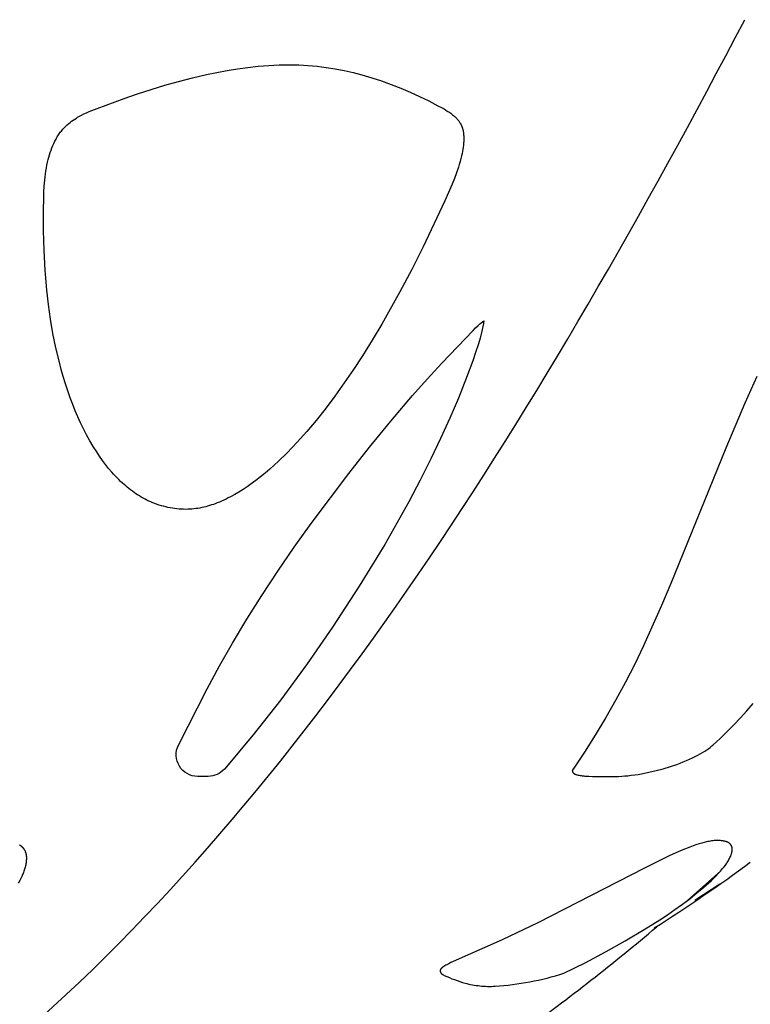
# Model space of a CAD drawing. Header units: millimetres. Extents: x 1250 to 1725, y 0 to 1655.
# Tile 42 of 256: x 1539 to 1556, y 223 to 246. Entities that reach past the tile are written whole.
import ezdxf

# ---------------------------------------------------------------- set-up
doc = ezdxf.new("R2010")
doc.units = ezdxf.units.MM
doc.header["$MEASUREMENT"] = 0
doc.layers.add('Crea2D$visibili$tangenti', color=7, linetype='Continuous', true_color=0x000000)

msp = doc.modelspace()

# ---------------------------------------------------------------- linework, layer by layer
at = {"layer": 'Crea2D$visibili$tangenti'}
for p, q in [((1554.165, 225.13), (1554.938, 225.819)), ((1554.916, 225.511), (1554.333, 225.13))]:
    msp.add_line(p, q, dxfattribs=at)
msp.add_lwpolyline([(1542.545, 234.19), (1542.493, 234.191), (1542.44, 234.194), (1542.388, 234.198), (1542.336, 234.203), (1542.284, 234.209), (1542.233, 234.217), (1542.181, 234.226), (1542.13, 234.236), (1542.079, 234.247), (1542.028, 234.26), (1541.978, 234.274), (1541.928, 234.289), (1541.878, 234.306), (1541.829, 234.323), (1541.78, 234.342), (1541.732, 234.363), (1541.687, 234.383), (1541.642, 234.404), (1541.598, 234.427), (1541.555, 234.45), (1541.512, 234.474), (1541.469, 234.5), (1541.427, 234.526), (1541.386, 234.553), (1541.345, 234.581), (1541.305, 234.61), (1541.265, 234.639), (1541.226, 234.67), (1541.188, 234.701), (1541.15, 234.732), (1541.112, 234.765), (1541.075, 234.798), (1541.032, 234.838), (1540.99, 234.879), (1540.949, 234.92), (1540.909, 234.963), (1540.869, 235.006), (1540.83, 235.049), (1540.754, 235.139), (1540.682, 235.231), (1540.611, 235.325), (1540.544, 235.421), (1540.479, 235.519), (1540.397, 235.649), (1540.319, 235.781), (1540.245, 235.916), (1540.174, 236.053), (1540.107, 236.191), (1540.043, 236.331), (1539.983, 236.473), (1539.925, 236.616), (1539.865, 236.776), (1539.808, 236.938), (1539.754, 237.101), (1539.704, 237.265), (1539.657, 237.431), (1539.613, 237.597), (1539.534, 237.931), (1539.466, 238.263), (1539.409, 238.597), (1539.361, 238.932), (1539.322, 239.268), (1539.284, 239.729), (1539.261, 240.19), (1539.249, 240.652), (1539.247, 241.115), (1539.25, 241.397), (1539.255, 241.538), (1539.263, 241.679), (1539.274, 241.819), (1539.282, 241.889), (1539.291, 241.959), (1539.301, 242.028), (1539.313, 242.098), (1539.326, 242.167), (1539.341, 242.236), (1539.354, 242.292), (1539.369, 242.347), (1539.385, 242.402), (1539.402, 242.456), (1539.42, 242.51), (1539.44, 242.563), (1539.462, 242.615), (1539.485, 242.667), (1539.51, 242.718), (1539.523, 242.743), (1539.536, 242.767), (1539.55, 242.792), (1539.564, 242.816), (1539.579, 242.84), (1539.594, 242.863), (1539.61, 242.887), (1539.626, 242.909), (1539.643, 242.932), (1539.66, 242.954), (1539.678, 242.976), (1539.696, 242.997), (1539.715, 243.018), (1539.734, 243.039), (1539.75, 243.054), (1539.765, 243.069), (1539.797, 243.099), (1539.83, 243.128), (1539.864, 243.155), (1539.898, 243.182), (1539.934, 243.208), (1539.97, 243.232), (1540.007, 243.255), (1540.036, 243.273), (1540.065, 243.289), (1540.094, 243.305), (1540.123, 243.321), (1540.183, 243.35), (1540.243, 243.378), (1540.305, 243.405), (1540.49, 243.479), (1541.112, 243.709), (1541.425, 243.817), (1541.741, 243.919), (1542.058, 244.015), (1542.377, 244.104), (1542.698, 244.186), (1543.021, 244.261), (1543.259, 244.311), (1543.498, 244.356), (1543.738, 244.396), (1543.979, 244.429), (1544.22, 244.455), (1544.463, 244.474), (1544.584, 244.48), (1544.706, 244.484), (1544.827, 244.486), (1544.949, 244.486), (1545.055, 244.486), (1545.161, 244.484), (1545.267, 244.48), (1545.373, 244.473), (1545.478, 244.465), (1545.584, 244.455), (1545.689, 244.443), (1545.794, 244.429), (1546.003, 244.395), (1546.211, 244.355), (1546.417, 244.308), (1546.622, 244.254), (1546.851, 244.187), (1547.077, 244.113), (1547.301, 244.032), (1547.522, 243.945), (1547.741, 243.852), (1547.958, 243.753), (1548.173, 243.65), (1548.385, 243.541), (1548.479, 243.491), (1548.525, 243.465), (1548.57, 243.438), (1548.615, 243.41), (1548.637, 243.395), (1548.659, 243.38), (1548.681, 243.365), (1548.702, 243.349), (1548.723, 243.333), (1548.743, 243.316), (1548.77, 243.292), (1548.783, 243.28), (1548.795, 243.268), (1548.808, 243.256), (1548.82, 243.243), (1548.832, 243.23), (1548.843, 243.217), (1548.854, 243.203), (1548.865, 243.19), (1548.875, 243.176), (1548.885, 243.161), (1548.895, 243.147), (1548.904, 243.132), (1548.912, 243.117), (1548.916, 243.109), (1548.92, 243.101), (1548.925, 243.092), (1548.929, 243.083), (1548.933, 243.074), (1548.937, 243.064), (1548.94, 243.055), (1548.944, 243.045), (1548.947, 243.035), (1548.95, 243.026), (1548.956, 243.006), (1548.961, 242.986), (1548.966, 242.966), (1548.97, 242.946), (1548.973, 242.925), (1548.976, 242.904), (1548.979, 242.884), (1548.98, 242.863), (1548.982, 242.842), (1548.983, 242.821), (1548.984, 242.8), (1548.984, 242.779), (1548.984, 242.754), (1548.983, 242.728), (1548.982, 242.703), (1548.98, 242.678), (1548.976, 242.628), (1548.97, 242.578), (1548.962, 242.529), (1548.954, 242.48), (1548.944, 242.431), (1548.933, 242.382), (1548.917, 242.315), (1548.899, 242.248), (1548.879, 242.181), (1548.859, 242.115), (1548.814, 241.983), (1548.766, 241.853), (1548.714, 241.723), (1548.545, 241.339), (1548.043, 240.274), (1547.779, 239.749), (1547.505, 239.229), (1547.083, 238.479), (1546.862, 238.11), (1546.634, 237.745), (1546.428, 237.43), (1546.215, 237.119), (1545.996, 236.813), (1545.769, 236.513), (1545.561, 236.251), (1545.345, 235.994), (1545.122, 235.744), (1545.008, 235.622), (1544.891, 235.502), (1544.693, 235.308), (1544.592, 235.214), (1544.488, 235.122), (1544.383, 235.032), (1544.276, 234.945), (1544.167, 234.86), (1544.056, 234.778), (1543.963, 234.713), (1543.869, 234.65), (1543.773, 234.59), (1543.676, 234.533), (1543.576, 234.478), (1543.526, 234.453), (1543.476, 234.428), (1543.425, 234.404), (1543.373, 234.381), (1543.321, 234.359), (1543.269, 234.338), (1543.225, 234.321), (1543.181, 234.306), (1543.137, 234.291), (1543.093, 234.277), (1543.048, 234.264), (1543.004, 234.251), (1542.959, 234.24), (1542.913, 234.23), (1542.868, 234.221), (1542.822, 234.213), (1542.776, 234.206), (1542.73, 234.2), (1542.684, 234.196), (1542.638, 234.193), (1542.591, 234.191)], close=True, dxfattribs=at)
for points in [[(1549.447, 238.56), (1549.437, 238.492), (1549.424, 238.424), (1549.41, 238.356), (1549.395, 238.288), (1549.36, 238.155), (1549.321, 238.022), (1549.258, 237.825), (1549.191, 237.629), (1549.048, 237.241), (1548.859, 236.767), (1548.658, 236.299), (1548.447, 235.835), (1548.226, 235.375), (1547.971, 234.869), (1547.706, 234.367), (1547.432, 233.87), (1547.15, 233.379), (1546.561, 232.409), (1545.942, 231.459), (1545.355, 230.609), (1544.741, 229.777), (1544.101, 228.965), (1543.436, 228.175, -0.215915), (1543.06, 228.004), (1542.819, 228.004, -0.55811), (1542.372, 228.729), (1543.04, 230.035), (1543.326, 230.565), (1543.624, 231.088), (1543.956, 231.646), (1544.302, 232.197), (1544.672, 232.759), (1545.055, 233.313), (1545.447, 233.86), (1546.32, 235.02), (1546.802, 235.632), (1547.295, 236.235), (1547.798, 236.829), (1548.131, 237.208), (1548.473, 237.58), (1549.198, 238.335), (1549.258, 238.395), (1549.319, 238.452), (1549.35, 238.48), (1549.382, 238.507), (1549.414, 238.534)], [(1551.303, 223.443), (1551.794, 223.688), (1552.279, 223.946), (1552.723, 224.195), (1553.16, 224.455), (1553.521, 224.681), (1553.699, 224.799), (1553.874, 224.919), (1554.047, 225.043), (1554.217, 225.171), (1554.384, 225.303), (1554.547, 225.439), (1554.662, 225.54), (1554.718, 225.591), (1554.773, 225.644), (1554.826, 225.698), (1554.879, 225.753), (1554.93, 225.809), (1554.98, 225.867), (1555.012, 225.908), (1555.044, 225.949), (1555.059, 225.97), (1555.074, 225.991), (1555.088, 226.012), (1555.102, 226.034), (1555.115, 226.056), (1555.127, 226.078), (1555.139, 226.101), (1555.15, 226.124), (1555.161, 226.148), (1555.166, 226.159), (1555.17, 226.171), (1555.175, 226.183), (1555.179, 226.196), (1555.183, 226.208), (1555.187, 226.22), (1555.192, 226.236), (1555.194, 226.245), (1555.196, 226.253), (1555.198, 226.261), (1555.199, 226.269), (1555.201, 226.277), (1555.202, 226.286), (1555.203, 226.294), (1555.203, 226.302), (1555.203, 226.306), (1555.204, 226.31), (1555.204, 226.315), (1555.204, 226.319), (1555.203, 226.323), (1555.203, 226.327), (1555.203, 226.331), (1555.202, 226.335), (1555.202, 226.339), (1555.201, 226.343), (1555.201, 226.347), (1555.2, 226.351), (1555.199, 226.355), (1555.198, 226.358), (1555.197, 226.361), (1555.197, 226.364), (1555.196, 226.368), (1555.194, 226.371), (1555.193, 226.374), (1555.192, 226.377), (1555.191, 226.381), (1555.19, 226.384), (1555.188, 226.387), (1555.187, 226.39), (1555.185, 226.393), (1555.184, 226.396), (1555.182, 226.399), (1555.18, 226.402), (1555.179, 226.405), (1555.177, 226.408), (1555.175, 226.411), (1555.173, 226.414), (1555.171, 226.417), (1555.169, 226.42), (1555.167, 226.422), (1555.165, 226.425), (1555.163, 226.428), (1555.161, 226.43), (1555.159, 226.433), (1555.156, 226.436), (1555.154, 226.438), (1555.152, 226.44), (1555.149, 226.443), (1555.147, 226.445), (1555.144, 226.448), (1555.141, 226.451), (1555.137, 226.453), (1555.134, 226.456), (1555.131, 226.459), (1555.127, 226.461), (1555.124, 226.463), (1555.12, 226.466), (1555.117, 226.468), (1555.113, 226.47), (1555.109, 226.472), (1555.106, 226.474), (1555.102, 226.476), (1555.098, 226.478), (1555.091, 226.481), (1555.083, 226.485), (1555.075, 226.488), (1555.067, 226.491), (1555.059, 226.493), (1555.05, 226.496), (1555.042, 226.498), (1555.026, 226.502), (1555.014, 226.505), (1555.003, 226.507), (1554.992, 226.509), (1554.98, 226.511), (1554.969, 226.513), (1554.957, 226.514), (1554.934, 226.517), (1554.911, 226.518), (1554.888, 226.519), (1554.865, 226.519), (1554.842, 226.519), (1554.812, 226.517), (1554.783, 226.515), (1554.753, 226.512), (1554.724, 226.508), (1554.695, 226.504), (1554.666, 226.499), (1554.637, 226.494), (1554.608, 226.487), (1554.551, 226.474), (1554.494, 226.459), (1554.437, 226.442), (1554.381, 226.424), (1554.299, 226.396), (1554.218, 226.366), (1554.056, 226.303), (1553.897, 226.234), (1553.74, 226.162), (1553.171, 225.88), (1551.936, 225.241), (1550.697, 224.612), (1549.872, 224.221), (1548.738, 223.717), (1548.68, 223.689), (1548.635, 223.665), (1548.59, 223.641), (1548.567, 223.628), (1548.545, 223.614), (1548.522, 223.6), (1548.5, 223.585), (1548.489, 223.577), (1548.484, 223.574), (1548.479, 223.57), (1548.473, 223.566), (1548.468, 223.561), (1548.466, 223.559), (1548.464, 223.557), (1548.461, 223.555), (1548.459, 223.553), (1548.457, 223.551), (1548.455, 223.548), (1548.453, 223.546), (1548.451, 223.544), (1548.449, 223.541), (1548.448, 223.539), (1548.447, 223.538), (1548.446, 223.536), (1548.445, 223.535), (1548.445, 223.534), (1548.444, 223.533), (1548.443, 223.531), (1548.443, 223.53), (1548.442, 223.529), (1548.441, 223.527), (1548.441, 223.526), (1548.44, 223.525), (1548.44, 223.523), (1548.439, 223.522), (1548.439, 223.521), (1548.438, 223.519), (1548.438, 223.518), (1548.438, 223.516), (1548.437, 223.515), (1548.437, 223.514), (1548.437, 223.512), (1548.436, 223.51), (1548.436, 223.508), (1548.436, 223.507), (1548.436, 223.505), (1548.436, 223.503), (1548.436, 223.501), (1548.436, 223.499), (1548.436, 223.497), (1548.436, 223.495), (1548.436, 223.493), (1548.437, 223.491), (1548.437, 223.489), (1548.437, 223.488), (1548.438, 223.486), (1548.438, 223.484), (1548.439, 223.482), (1548.439, 223.48), (1548.44, 223.478), (1548.44, 223.476), (1548.441, 223.474), (1548.441, 223.472), (1548.442, 223.47), (1548.443, 223.469), (1548.444, 223.467), (1548.444, 223.465), (1548.445, 223.463), (1548.446, 223.461), (1548.447, 223.459), (1548.448, 223.458), (1548.449, 223.456), (1548.45, 223.454), (1548.451, 223.453), (1548.453, 223.45), (1548.454, 223.447), (1548.456, 223.445), (1548.458, 223.443), (1548.46, 223.44), (1548.462, 223.438), (1548.464, 223.436), (1548.467, 223.434), (1548.469, 223.432), (1548.471, 223.43), (1548.474, 223.428), (1548.476, 223.426), (1548.478, 223.424), (1548.481, 223.422), (1548.483, 223.42), (1548.486, 223.419), (1548.491, 223.415), (1548.497, 223.412), (1548.502, 223.409), (1548.508, 223.406), (1548.519, 223.401), (1548.531, 223.395), (1548.649, 223.343), (1548.709, 223.318), (1548.768, 223.295), (1548.829, 223.273), (1548.889, 223.252), (1548.95, 223.233), (1549.012, 223.215), (1549.054, 223.204), (1549.097, 223.194), (1549.14, 223.184), (1549.183, 223.176), (1549.226, 223.168), (1549.27, 223.162), (1549.314, 223.156), (1549.358, 223.151), (1549.401, 223.147), (1549.445, 223.144), (1549.489, 223.141), (1549.533, 223.14), (1549.578, 223.14), (1549.622, 223.14), (1549.666, 223.142), (1549.71, 223.144, 0.060561)]]:
    msp.add_lwpolyline(points, format="xyb", close=True, dxfattribs=at)
for points in [[(1555.774, 237.269), (1555.495, 236.646), (1555.053, 235.608), (1553.778, 232.472), (1553.565, 231.963), (1553.148, 231.031), (1552.944, 230.607), (1552.729, 230.188), (1552.505, 229.774), (1552.271, 229.365), (1552.028, 228.962), (1551.776, 228.565), (1551.514, 228.175), (1551.513, 228.172), (1551.511, 228.17), (1551.51, 228.168), (1551.508, 228.165), (1551.507, 228.162), (1551.506, 228.16), (1551.504, 228.157), (1551.503, 228.154), (1551.502, 228.151), (1551.501, 228.15), (1551.501, 228.148), (1551.5, 228.147), (1551.5, 228.145), (1551.499, 228.144), (1551.499, 228.142), (1551.499, 228.141), (1551.498, 228.139), (1551.498, 228.138), (1551.498, 228.136), (1551.498, 228.135), (1551.497, 228.133), (1551.497, 228.132), (1551.497, 228.13), (1551.497, 228.129), (1551.497, 228.128), (1551.497, 228.127), (1551.497, 228.126), (1551.497, 228.126), (1551.497, 228.125), (1551.497, 228.124), (1551.498, 228.123), (1551.498, 228.122), (1551.498, 228.121), (1551.498, 228.12), (1551.498, 228.119), (1551.498, 228.118), (1551.499, 228.117), (1551.499, 228.116), (1551.499, 228.115), (1551.499, 228.115), (1551.5, 228.114), (1551.5, 228.113), (1551.5, 228.112), (1551.501, 228.11), (1551.502, 228.108), (1551.503, 228.107), (1551.504, 228.105), (1551.504, 228.103), (1551.505, 228.102), (1551.506, 228.1), (1551.508, 228.099), (1551.509, 228.097), (1551.51, 228.095), (1551.511, 228.094), (1551.512, 228.092), (1551.513, 228.091), (1551.515, 228.089), (1551.516, 228.088), (1551.517, 228.087), (1551.519, 228.085), (1551.52, 228.084), (1551.523, 228.081), (1551.526, 228.079), (1551.529, 228.077), (1551.531, 228.075), (1551.533, 228.073), (1551.536, 228.071), (1551.538, 228.07), (1551.541, 228.068), (1551.543, 228.066), (1551.546, 228.065), (1551.548, 228.063), (1551.551, 228.062), (1551.556, 228.059), (1551.562, 228.057), (1551.567, 228.054), (1551.573, 228.052), (1551.578, 228.05), (1551.584, 228.048), (1551.59, 228.046), (1551.601, 228.043), (1551.613, 228.039), (1551.634, 228.034), (1551.656, 228.029), (1551.678, 228.025), (1551.7, 228.021), (1551.722, 228.018), (1551.744, 228.015), (1551.766, 228.013), (1551.788, 228.011), (1551.832, 228.008), (1551.877, 228.006), (1551.965, 228.004), (1552.498, 228.004), (1552.569, 228.005), (1552.641, 228.008), (1552.713, 228.013), (1552.784, 228.02), (1552.864, 228.029), (1552.944, 228.039), (1553.024, 228.051), (1553.103, 228.065), (1553.272, 228.098), (1553.439, 228.137), (1553.605, 228.181), (1553.77, 228.231), (1553.919, 228.282), (1553.993, 228.31), (1554.067, 228.339), (1554.14, 228.369), (1554.212, 228.401), (1554.284, 228.434), (1554.355, 228.469), (1554.408, 228.496), (1554.461, 228.525), (1554.513, 228.554), (1554.564, 228.586), (1554.614, 228.619), (1554.639, 228.636), (1554.663, 228.653), (1554.687, 228.671), (1554.71, 228.69), (1554.733, 228.709), (1554.756, 228.729), (1554.919, 228.881), (1555.079, 229.037), (1555.236, 229.195), (1555.39, 229.357), (1555.541, 229.522), (1555.688, 229.69)], [(1538.693, 226.418), (1538.7, 226.413), (1538.707, 226.408), (1538.713, 226.403), (1538.72, 226.398), (1538.726, 226.392), (1538.733, 226.387), (1538.739, 226.381), (1538.745, 226.375), (1538.751, 226.37), (1538.757, 226.364), (1538.763, 226.358), (1538.768, 226.351), (1538.774, 226.345), (1538.779, 226.339), (1538.784, 226.332), (1538.789, 226.326), (1538.793, 226.319), (1538.798, 226.312), (1538.802, 226.305), (1538.806, 226.298), (1538.81, 226.291), (1538.814, 226.284), (1538.818, 226.275), (1538.822, 226.267), (1538.825, 226.258), (1538.829, 226.249), (1538.832, 226.241), (1538.835, 226.232), (1538.837, 226.223), (1538.839, 226.213), (1538.841, 226.204), (1538.843, 226.195), (1538.845, 226.185), (1538.846, 226.176), (1538.847, 226.166), (1538.848, 226.157), (1538.849, 226.147), (1538.85, 226.138), (1538.85, 226.128), (1538.85, 226.118), (1538.85, 226.098), (1538.85, 226.079), (1538.848, 226.059), (1538.846, 226.039), (1538.844, 226.02), (1538.841, 226), (1538.838, 225.98), (1538.833, 225.955), (1538.827, 225.929), (1538.821, 225.904), (1538.814, 225.879), (1538.807, 225.854), (1538.799, 225.83), (1538.79, 225.805), (1538.781, 225.781), (1538.772, 225.757), (1538.762, 225.734), (1538.741, 225.687), (1538.719, 225.64), (1538.696, 225.595), (1538.661, 225.529)]]:
    msp.add_lwpolyline(points, dxfattribs=at)
for centre, radius, start, end in [((1533.013, 256.71), 38.123, 302.3194, 306.3722), ((1520.819, 263.108), 50.538, 305.7666, 310.2187)]:
    msp.add_arc(centre, radius, start, end, dxfattribs=at)
msp.add_open_spline([(1538.841, 222.101), (1545.548, 228.008), (1550.824, 236.63), (1555.493, 245.533)], degree=3, dxfattribs=at)

doc.saveas('drawing.dxf')
